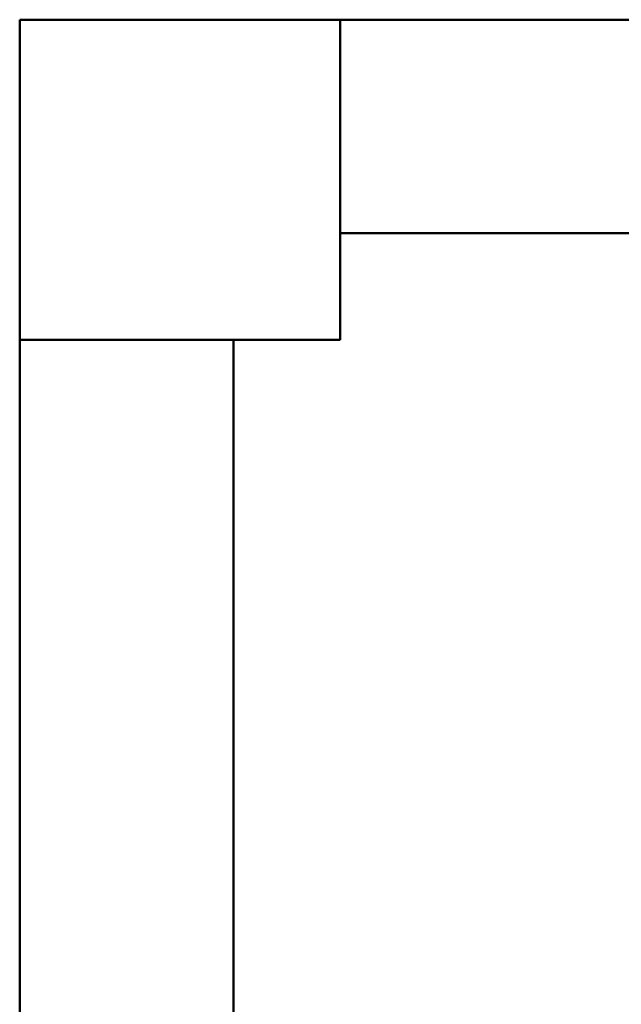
# Model space of a CAD drawing. Header units: millimetres. Extents: x 19580 to 41622, y 4748 to 42776.
# Tile 21 of 65: x 20910 to 21473, y 41854 to 42776. Entities that reach past the tile are written whole.
import ezdxf

# ---------------------------------------------------------------- set-up
doc = ezdxf.new("R2010")
doc.units = ezdxf.units.MM
for name, color, linetype, lineweight in [('A-COLS-____-MCUT', 52, 'Continuous', 50), ('A-COLS-____-OTLN', 52, 'Continuous', 20), ('A-WALL-____-MCUT', 113, 'Continuous', 50), ('A-WALL-____-OTLN', 113, 'Continuous', 20)]:
    doc.layers.add(name, color=color, linetype=linetype, lineweight=lineweight)

# ---------------------------------------------------------------- blocks, each defined once
blk = doc.blocks.new('Прямая форма - 83 new-608738-В_Этаж 01_Отопление')
at = {"layer": 'A-COLS-____-MCUT', "color": 253}
for p, q in [((150, 150), (-150, 150)), ((-150, 150), (-150, -150)), ((150, -150), (150, 150)), ((-150, -150), (150, -150))]:
    blk.add_line(p, q, dxfattribs=at)
blk = doc.blocks.new('Прямая форма - CRE - 002-608739-В_Этаж 01_Отопление')
blk.add_blockref('Прямая форма - 83 new-608738-В_Этаж 01_Отопление', (0, 0))
blk = doc.blocks.new('Прямая форма - 83 new-608743-В_Этаж 01_Отопление')
at = {"layer": 'A-WALL-____-MCUT', "color": 253}
for p, q in [((3000, 0), (0, 0)), ((0, 0), (0, -200)), ((0, -200), (3000, -200))]:
    blk.add_line(p, q, dxfattribs=at)
blk = doc.blocks.new('Прямая форма - SW - 005-608744-В_Этаж 01_Отопление')
blk.add_blockref('Прямая форма - 83 new-608743-В_Этаж 01_Отопление', (0, 0))
blk = doc.blocks.new('Прямая форма - 83 new-609213-В_Этаж 01_Отопление')
at = {"layer": 'A-WALL-____-MCUT', "color": 253}
for p, q in [((6700, 0), (2900, 0)), ((6700, -200), (6700, 0)), ((2900, -200), (6700, -200))]:
    blk.add_line(p, q, dxfattribs=at)
blk = doc.blocks.new('Прямая форма - SW - 008-609214-В_Этаж 01_Отопление')
blk.add_blockref('Прямая форма - 83 new-609213-В_Этаж 01_Отопление', (0, 0))
blk = doc.blocks.new('83 new_ifc_RVT-1-В_Этаж 01_Отопление')
at = {"layer": 'A-COLS-____-OTLN', "color": 9, "lineweight": 20}
blk.add_blockref('Прямая форма - CRE - 002-608739-В_Этаж 01_Отопление', (21060.28, 42625.83), dxfattribs=at)
at = {"layer": 'A-WALL-____-OTLN', "color": 9, "lineweight": 20}
blk.add_blockref('Прямая форма - SW - 005-608744-В_Этаж 01_Отопление', (21210.28, 42775.83), dxfattribs=at)
at = {"layer": 'A-WALL-____-OTLN', "color": 9, "lineweight": 20, "rotation": 90}
blk.add_blockref('Прямая форма - SW - 008-609214-В_Этаж 01_Отопление', (20910.28, 35775.83), dxfattribs=at)

msp = doc.modelspace()

# ---------------------------------------------------------------- block references
at = {"lineweight": 9}
msp.add_blockref('83 new_ifc_RVT-1-В_Этаж 01_Отопление', (0, 0), dxfattribs=at)

doc.saveas('drawing.dxf')
